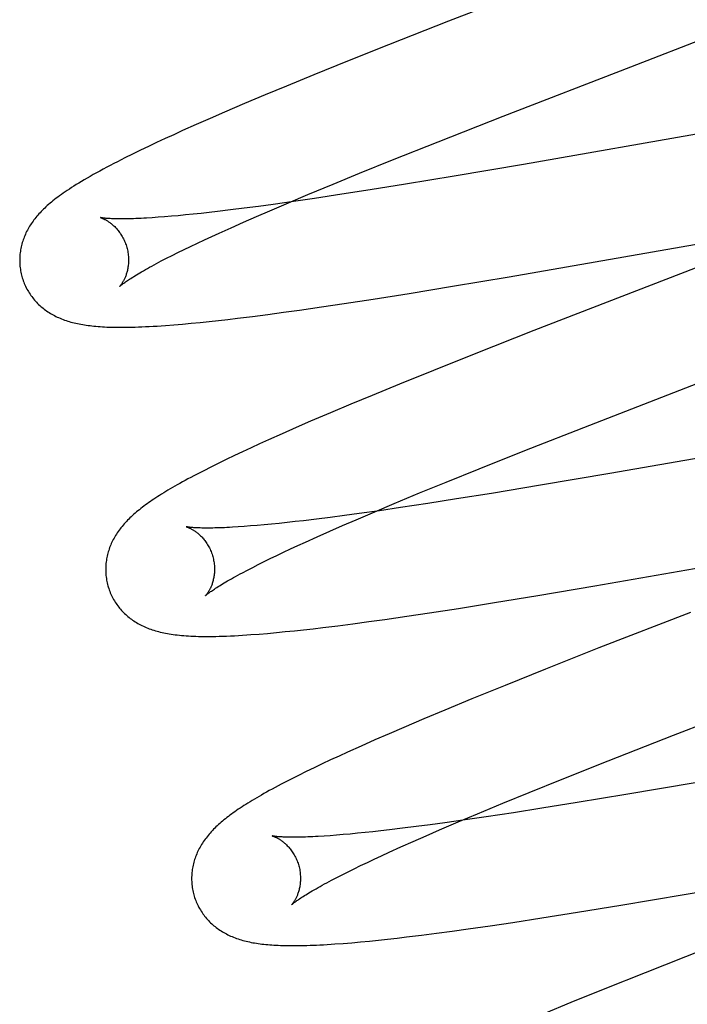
# Model space of a CAD drawing. Header units: inches. Extents: x 0 to 283, y 0 to 183.
# Tile 60 of 83: x 97.823 to 97.946, y 94.697 to 94.878. Entities that reach past the tile are written whole.
import ezdxf

# ---------------------------------------------------------------- set-up
doc = ezdxf.new("R2010")
doc.units = ezdxf.units.IN
doc.header["$LTSCALE"] = 15.583333
doc.header["$MEASUREMENT"] = 0
doc.linetypes.add('HIDDEN', pattern=[0.2, 0.1, -0.1])
doc.layers.add('DEFAULT_2', color=8, linetype='HIDDEN')

msp = doc.modelspace()

# ---------------------------------------------------------------- linework, layer by layer
at = {"layer": 'DEFAULT_2', "color": 8, "linetype": 'HIDDEN'}
for p, q in [((97.90223, 94.87758), (97.89121, 94.87324)), ((97.89121, 94.87324), (97.88372, 94.87025)), ((97.88372, 94.87025), (97.8775, 94.86773)), ((97.8775, 94.86773), (97.87247, 94.86567)), ((97.87247, 94.86567), (97.86857, 94.86405)), ((97.86857, 94.86405), (97.86479, 94.86245)), ((97.86479, 94.86245), (97.86113, 94.86089)), ((97.85847, 94.85973), (97.85589, 94.8586)), ((97.86113, 94.86089), (97.85847, 94.85973)), ((97.90033, 94.85544), (97.91229, 94.86014)), ((97.96591, 94.85997), (97.91601, 94.85129)), ((97.85589, 94.8586), (97.85339, 94.85748)), ((97.85177, 94.85674), (97.85018, 94.85602)), ((97.85339, 94.85748), (97.85177, 94.85674)), ((97.84712, 94.85458), (97.84565, 94.85388)), ((97.84863, 94.8553), (97.84712, 94.85458)), ((97.85018, 94.85602), (97.84863, 94.8553)), ((97.89195, 94.8521), (97.90033, 94.85544)), ((97.84281, 94.85248), (97.84144, 94.85178)), ((97.84421, 94.85317), (97.84281, 94.85248)), ((97.84565, 94.85388), (97.84421, 94.85317)), ((97.88591, 94.84966), (97.89195, 94.8521)), ((97.91601, 94.85129), (97.9033, 94.84912)), ((97.88106, 94.84768), (97.88591, 94.84966)), ((97.9033, 94.84912), (97.89435, 94.84764)), ((97.8764, 94.84575), (97.88106, 94.84768)), ((97.89435, 94.84764), (97.88787, 94.8466)), ((97.87283, 94.84424), (97.8764, 94.84575)), ((97.88266, 94.84579), (97.87763, 94.84503)), ((97.88787, 94.8466), (97.88266, 94.84579)), ((97.86733, 94.84357), (97.86473, 94.84323)), ((97.87003, 94.84394), (97.86733, 94.84357)), ((97.86941, 94.84278), (97.87283, 94.84424)), ((97.87375, 94.84446), (97.87003, 94.84394)), ((97.87763, 94.84503), (97.87375, 94.84446)), ((97.84893, 94.84156), (97.84782, 94.84148)), ((97.85011, 94.84165), (97.84893, 94.84156)), ((97.85134, 94.84175), (97.85011, 94.84165)), ((97.85262, 94.84186), (97.85134, 94.84175)), ((97.85396, 94.84199), (97.85262, 94.84186)), ((97.85535, 94.84213), (97.85396, 94.84199)), ((97.8568, 94.84228), (97.85535, 94.84213)), ((97.85829, 94.84245), (97.8568, 94.84228)), ((97.85983, 94.84262), (97.85829, 94.84245)), ((97.86223, 94.84291), (97.85983, 94.84262)), ((97.86473, 94.84323), (97.86223, 94.84291)), ((97.86458, 94.84068), (97.86695, 94.84172)), ((97.86695, 94.84172), (97.86941, 94.84278)), ((97.8623, 94.83966), (97.86458, 94.84068)), ((97.85741, 94.83743), (97.85875, 94.83805)), ((97.85875, 94.83805), (97.86014, 94.83868)), ((97.86014, 94.83868), (97.8623, 94.83966)), ((97.91341, 94.83065), (97.96475, 94.83958)), ((97.8537, 94.83565), (97.85488, 94.83623)), ((97.85488, 94.83623), (97.85612, 94.83682)), ((97.85612, 94.83682), (97.85741, 94.83743)), ((97.95906, 94.8367), (97.91793, 94.82075)), ((97.85046, 94.83404), (97.85148, 94.83456)), ((97.85148, 94.83456), (97.85256, 94.8351)), ((97.85256, 94.8351), (97.8537, 94.83565)), ((97.84859, 94.83306), (97.8495, 94.83354)), ((97.8495, 94.83354), (97.85046, 94.83404)), ((97.90295, 94.82889), (97.91341, 94.83065)), ((97.88841, 94.82654), (97.89502, 94.82759)), ((97.89502, 94.82759), (97.90295, 94.82889)), ((97.87891, 94.8251), (97.88307, 94.82572)), ((97.88307, 94.82572), (97.88841, 94.82654)), ((97.86624, 94.82335), (97.86904, 94.82372)), ((97.86904, 94.82372), (97.87192, 94.82411)), ((97.87192, 94.82411), (97.87487, 94.82452)), ((97.87487, 94.82452), (97.87891, 94.8251)), ((97.8518, 94.82181), (97.85339, 94.82195)), ((97.85339, 94.82195), (97.85499, 94.82209)), ((97.85499, 94.82209), (97.85662, 94.82225)), ((97.85662, 94.82225), (97.85828, 94.82242)), ((97.85828, 94.82242), (97.85998, 94.82261)), ((97.85998, 94.82261), (97.86173, 94.82281)), ((97.86173, 94.82281), (97.8635, 94.82302)), ((97.8635, 94.82302), (97.86624, 94.82335)), ((97.91793, 94.82075), (97.90693, 94.81642)), ((97.90693, 94.81642), (97.89946, 94.81343)), ((97.89946, 94.81343), (97.89324, 94.81092)), ((97.89324, 94.81092), (97.88822, 94.80886)), ((97.88433, 94.80724), (97.88055, 94.80565)), ((97.88822, 94.80886), (97.88433, 94.80724)), ((97.88055, 94.80565), (97.8769, 94.80409)), ((97.8769, 94.80409), (97.87424, 94.80294)), ((97.87167, 94.8018), (97.86917, 94.80069)), ((97.87424, 94.80294), (97.87167, 94.8018)), ((97.91625, 94.7987), (97.92823, 94.80341)), ((97.98177, 94.80319), (97.93185, 94.7945)), ((97.86917, 94.80069), (97.86756, 94.79995)), ((97.86443, 94.79851), (97.86291, 94.79779)), ((97.86598, 94.79923), (97.86443, 94.79851)), ((97.86756, 94.79995), (97.86598, 94.79923)), ((97.90786, 94.79536), (97.91625, 94.7987)), ((97.85996, 94.79636), (97.85858, 94.79568)), ((97.86141, 94.79707), (97.85996, 94.79636)), ((97.86291, 94.79779), (97.86141, 94.79707)), ((97.85728, 94.79502), (97.85606, 94.79439)), ((97.85858, 94.79568), (97.85728, 94.79502)), ((97.9018, 94.79291), (97.90786, 94.79536)), ((97.89694, 94.79093), (97.9018, 94.79291)), ((97.93185, 94.7945), (97.91912, 94.79234)), ((97.89228, 94.78899), (97.89694, 94.79093)), ((97.91912, 94.79234), (97.91017, 94.79086)), ((97.90369, 94.78982), (97.89846, 94.789)), ((97.91017, 94.79086), (97.90369, 94.78982)), ((97.88527, 94.78602), (97.8887, 94.78749)), ((97.88956, 94.78767), (97.88583, 94.78715)), ((97.8887, 94.78749), (97.89228, 94.78899)), ((97.89343, 94.78824), (97.88956, 94.78767)), ((97.89846, 94.789), (97.89343, 94.78824)), ((97.87259, 94.78549), (97.87114, 94.78534)), ((97.87408, 94.78566), (97.87259, 94.78549)), ((97.87562, 94.78583), (97.87408, 94.78566)), ((97.87803, 94.78612), (97.87562, 94.78583)), ((97.88053, 94.78644), (97.87803, 94.78612)), ((97.88313, 94.78678), (97.88053, 94.78644)), ((97.8828, 94.78495), (97.88527, 94.78602)), ((97.88583, 94.78715), (97.88313, 94.78678)), ((97.86472, 94.78477), (97.8636, 94.78469)), ((97.86589, 94.78486), (97.86472, 94.78477)), ((97.86712, 94.78496), (97.86589, 94.78486)), ((97.86841, 94.78507), (97.86712, 94.78496)), ((97.86975, 94.7852), (97.86841, 94.78507)), ((97.87114, 94.78534), (97.86975, 94.7852)), ((97.87815, 94.7829), (97.88043, 94.78391)), ((97.88043, 94.78391), (97.8828, 94.78495)), ((97.87458, 94.78128), (97.87598, 94.78191)), ((97.87598, 94.78191), (97.87815, 94.7829)), ((97.92915, 94.77385), (97.9806, 94.7828)), ((97.87195, 94.78005), (97.87324, 94.78065)), ((97.87324, 94.78065), (97.87458, 94.78128)), ((97.8673, 94.77778), (97.86838, 94.77832)), ((97.86838, 94.77832), (97.86952, 94.77888)), ((97.86952, 94.77888), (97.87071, 94.77946)), ((97.87071, 94.77946), (97.87195, 94.78005)), ((97.8644, 94.77628), (97.86531, 94.77676)), ((97.86531, 94.77676), (97.86628, 94.77726)), ((97.86628, 94.77726), (97.8673, 94.77778)), ((97.91867, 94.77208), (97.92915, 94.77385)), ((97.91072, 94.77078), (97.91867, 94.77208)), ((97.89875, 94.76891), (97.9041, 94.76973)), ((97.9041, 94.76973), (97.91072, 94.77078)), ((97.88759, 94.7673), (97.89054, 94.76771)), ((97.89054, 94.76771), (97.89459, 94.76829)), ((97.89459, 94.76829), (97.89875, 94.76891)), ((97.94667, 94.769), (97.92986, 94.76245)), ((97.87227, 94.76545), (97.87394, 94.76562)), ((97.87394, 94.76562), (97.87564, 94.7658)), ((97.87564, 94.7658), (97.87738, 94.766)), ((97.87738, 94.766), (97.87916, 94.76621)), ((97.87916, 94.76621), (97.88189, 94.76655)), ((97.88189, 94.76655), (97.8847, 94.76691)), ((97.8847, 94.76691), (97.88759, 94.7673)), ((97.86746, 94.76501), (97.86903, 94.76514)), ((97.86903, 94.76514), (97.87063, 94.76529)), ((97.87063, 94.76529), (97.87227, 94.76545)), ((97.92986, 94.76245), (97.92004, 94.75856)), ((97.92004, 94.75856), (97.91264, 94.75559)), ((97.91264, 94.75559), (97.9065, 94.75309)), ((97.9065, 94.75309), (97.90156, 94.75105)), ((97.89774, 94.74945), (97.89403, 94.74787)), ((97.90156, 94.75105), (97.89774, 94.74945)), ((97.89403, 94.74787), (97.89134, 94.74671)), ((97.89134, 94.74671), (97.88872, 94.74557)), ((97.93155, 94.74172), (97.94355, 94.74643)), ((97.88618, 94.74444), (97.88372, 94.74333)), ((97.88872, 94.74557), (97.88618, 94.74444)), ((97.88214, 94.74261), (97.88058, 94.74189)), ((97.88372, 94.74333), (97.88214, 94.74261)), ((97.87756, 94.74045), (97.8761, 94.73974)), ((97.87906, 94.74117), (97.87756, 94.74045)), ((97.88058, 94.74189), (97.87906, 94.74117)), ((97.92314, 94.73837), (97.93155, 94.74172)), ((97.87469, 94.73904), (97.87335, 94.73837)), ((97.8761, 94.73974), (97.87469, 94.73904)), ((97.87335, 94.73837), (97.8721, 94.73773)), ((97.91708, 94.73592), (97.92314, 94.73837)), ((97.94753, 94.73769), (97.93482, 94.73553)), ((97.91223, 94.73393), (97.91708, 94.73592)), ((97.93482, 94.73553), (97.92588, 94.73405)), ((97.90757, 94.73199), (97.91223, 94.73393)), ((97.92588, 94.73405), (97.9194, 94.73301)), ((97.904, 94.73049), (97.90757, 94.73199)), ((97.90916, 94.73144), (97.90529, 94.73087)), ((97.91419, 94.7322), (97.90916, 94.73144)), ((97.9194, 94.73301), (97.91419, 94.7322)), ((97.89628, 94.72964), (97.89378, 94.72933)), ((97.89888, 94.72998), (97.89628, 94.72964)), ((97.90157, 94.73035), (97.89888, 94.72998)), ((97.90058, 94.72902), (97.904, 94.73049)), ((97.90529, 94.73087), (97.90157, 94.73035)), ((97.8805, 94.72797), (97.87938, 94.7279)), ((97.88167, 94.72806), (97.8805, 94.72797)), ((97.8829, 94.72816), (97.88167, 94.72806)), ((97.88418, 94.72828), (97.8829, 94.72816)), ((97.88552, 94.72841), (97.88418, 94.72828)), ((97.88691, 94.72854), (97.88552, 94.72841)), ((97.88835, 94.7287), (97.88691, 94.72854)), ((97.88984, 94.72886), (97.88835, 94.7287)), ((97.89138, 94.72904), (97.88984, 94.72886)), ((97.89378, 94.72933), (97.89138, 94.72904)), ((97.89575, 94.72691), (97.89812, 94.72795)), ((97.89812, 94.72795), (97.90058, 94.72902)), ((97.89133, 94.72492), (97.89349, 94.7259)), ((97.89349, 94.7259), (97.89575, 94.72691)), ((97.88862, 94.72367), (97.88995, 94.72429)), ((97.88995, 94.72429), (97.89133, 94.72492)), ((97.94551, 94.71715), (97.99464, 94.7257)), ((97.88493, 94.7219), (97.88611, 94.72248)), ((97.88611, 94.72248), (97.88734, 94.72306)), ((97.88734, 94.72306), (97.88862, 94.72367)), ((97.88173, 94.7203), (97.88274, 94.72081)), ((97.88274, 94.72081), (97.88381, 94.72135)), ((97.88381, 94.72135), (97.88493, 94.7219)), ((97.87989, 94.71933), (97.88078, 94.7198)), ((97.88078, 94.7198), (97.88173, 94.7203)), ((97.93388, 94.7152), (97.94551, 94.71715)), ((97.92596, 94.7139), (97.93388, 94.7152)), ((97.91937, 94.71286), (97.92596, 94.7139)), ((97.90588, 94.71085), (97.9099, 94.71143)), ((97.9099, 94.71143), (97.91405, 94.71204)), ((97.91405, 94.71204), (97.91937, 94.71286)), ((97.89455, 94.70937), (97.89727, 94.7097)), ((97.89727, 94.7097), (97.90007, 94.71006)), ((97.90007, 94.71006), (97.90294, 94.71045)), ((97.90294, 94.71045), (97.90588, 94.71085)), ((97.88291, 94.70819), (97.88448, 94.70832)), ((97.88448, 94.70832), (97.88609, 94.70846)), ((97.88609, 94.70846), (97.88772, 94.70862)), ((97.88772, 94.70862), (97.88937, 94.70879)), ((97.88937, 94.70879), (97.89106, 94.70897)), ((97.89106, 94.70897), (97.89279, 94.70916)), ((97.89279, 94.70916), (97.89455, 94.70937)), ((97.94935, 94.70711), (97.93839, 94.70279)), ((97.93839, 94.70279), (97.93093, 94.69981)), ((97.93093, 94.69981), (97.92474, 94.6973)), ((97.92474, 94.6973), (97.91973, 94.69525))]:
    msp.add_line(p, q, dxfattribs=at)
for points in [[(97.94554, 94.89438), (97.92807, 94.88761), (97.90223, 94.87758)], [(97.91229, 94.86014), (97.93571, 94.86923), (97.95534, 94.87683)], [(97.84144, 94.85178), (97.84077, 94.85144), (97.84011, 94.85109), (97.83946, 94.85075), (97.83882, 94.85041), (97.83819, 94.85007), (97.83758, 94.84973), (97.83698, 94.8494), (97.8364, 94.84907), (97.83585, 94.84875), (97.83531, 94.84844), (97.83481, 94.84814), (97.83433, 94.84785), (97.83387, 94.84757), (97.83343, 94.84729), (97.83301, 94.84703), (97.83261, 94.84676), (97.83222, 94.84651), (97.83185, 94.84626), (97.83149, 94.84601), (97.83115, 94.84576), (97.83082, 94.84552), (97.8305, 94.84529), (97.83019, 94.84505), (97.82989, 94.84482), (97.8296, 94.8446), (97.82933, 94.84437), (97.82906, 94.84415)], [(97.82906, 94.84415), (97.8288, 94.84393), (97.82856, 94.84371), (97.82831, 94.84349), (97.82808, 94.84327), (97.82786, 94.84306), (97.82764, 94.84284), (97.82742, 94.84262), (97.82722, 94.84241), (97.82702, 94.84219), (97.82682, 94.84197), (97.82663, 94.84175), (97.82645, 94.84153), (97.82627, 94.8413), (97.8261, 94.84108), (97.82593, 94.84085), (97.82577, 94.84062), (97.82561, 94.84039), (97.82545, 94.84016), (97.82531, 94.83992), (97.82516, 94.83968), (97.82502, 94.83944), (97.82489, 94.83919), (97.82476, 94.83894), (97.82464, 94.8387), (97.82453, 94.83845), (97.82442, 94.83819), (97.82431, 94.83794), (97.82422, 94.83769), (97.82412, 94.83743), (97.82404, 94.83717), (97.82396, 94.83691), (97.82389, 94.83665), (97.82382, 94.83639), (97.82376, 94.83613), (97.8237, 94.83586), (97.82365, 94.8356), (97.82361, 94.83533), (97.82357, 94.83506), (97.82354, 94.83478), (97.82352, 94.83451), (97.8235, 94.83424), (97.82349, 94.83396), (97.82349, 94.83368), (97.82349, 94.8334), (97.8235, 94.83313), (97.82351, 94.83285), (97.82354, 94.83257), (97.82357, 94.83229), (97.82361, 94.83201), (97.82365, 94.83174), (97.8237, 94.83146), (97.82376, 94.83119), (97.82383, 94.83091), (97.82389, 94.83068)], [(97.83832, 94.8415), (97.83831, 94.84151), (97.8383, 94.84151), (97.8383, 94.84151), (97.83832, 94.8415), (97.83834, 94.8415), (97.83837, 94.84149), (97.8384, 94.84148), (97.83845, 94.84146), (97.8385, 94.84144), (97.83855, 94.84142), (97.83862, 94.8414), (97.83868, 94.84137), (97.83876, 94.84134), (97.83883, 94.84131), (97.83891, 94.84127), (97.839, 94.84123), (97.83909, 94.84119), (97.83918, 94.84114), (97.83928, 94.84109), (97.83938, 94.84103), (97.83949, 94.84097), (97.83959, 94.84091), (97.8397, 94.84084), (97.83982, 94.84076), (97.83993, 94.84068), (97.84005, 94.8406), (97.84017, 94.84051), (97.84029, 94.84041), (97.84042, 94.84031), (97.84054, 94.84021), (97.84067, 94.84009), (97.8408, 94.83997), (97.84093, 94.83985), (97.84106, 94.83972), (97.84119, 94.83958), (97.84132, 94.83943), (97.84145, 94.83928), (97.84159, 94.83912), (97.84172, 94.83896), (97.84184, 94.83878), (97.84197, 94.8386), (97.84209, 94.83842), (97.84221, 94.83822), (97.84233, 94.83802), (97.84245, 94.83782), (97.84256, 94.83761), (97.84266, 94.83739), (97.84276, 94.83717), (97.84285, 94.83694), (97.84294, 94.83671), (97.84302, 94.83648), (97.8431, 94.83625), (97.84316, 94.83604)], [(97.84782, 94.84148), (97.84676, 94.84142), (97.84626, 94.84139), (97.84577, 94.84137), (97.84529, 94.84134), (97.84483, 94.84133), (97.84439, 94.84131), (97.84396, 94.8413), (97.84355, 94.84129), (97.84316, 94.84128), (97.84278, 94.84127), (97.84242, 94.84127), (97.84207, 94.84127), (97.84174, 94.84127), (97.84143, 94.84128), (97.84113, 94.84128), (97.84084, 94.84129), (97.84058, 94.8413), (97.84033, 94.84131), (97.8401, 94.84132), (97.83988, 94.84133), (97.83968, 94.84134), (97.83949, 94.84136), (97.83932, 94.84137), (97.83916, 94.84139), (97.83902, 94.8414), (97.83889, 94.84142), (97.83878, 94.84143), (97.83868, 94.84144), (97.83859, 94.84146), (97.83851, 94.84147), (97.83845, 94.84148), (97.8384, 94.84149), (97.83836, 94.8415), (97.83833, 94.8415), (97.83832, 94.8415)], [(97.84316, 94.83604), (97.84322, 94.83583), (97.84327, 94.83559), (97.84332, 94.83535), (97.84337, 94.8351), (97.8434, 94.83486), (97.84343, 94.83462), (97.84345, 94.83438), (97.84347, 94.83414), (97.84348, 94.83391), (97.84348, 94.83368), (97.84347, 94.83345), (97.84346, 94.83323), (97.84345, 94.83301), (97.84343, 94.83279), (97.8434, 94.83258), (97.84337, 94.83238), (97.84334, 94.83218), (97.8433, 94.83199), (97.84326, 94.83181), (97.84322, 94.83163), (97.84317, 94.83145), (97.84312, 94.83128), (97.84307, 94.83112), (97.84302, 94.83096), (97.84296, 94.83081), (97.84291, 94.83066), (97.84285, 94.83053), (97.84279, 94.83039), (97.84273, 94.83026), (97.84267, 94.83014), (97.84262, 94.83003), (97.84256, 94.82992), (97.8425, 94.82981), (97.84244, 94.82971), (97.84239, 94.82962), (97.84233, 94.82953), (97.84228, 94.82944), (97.84223, 94.82936), (97.84218, 94.82929), (97.84213, 94.82922), (97.84208, 94.82916), (97.84204, 94.8291), (97.842, 94.82905), (97.84196, 94.829), (97.84192, 94.82896), (97.84189, 94.82893), (97.84187, 94.8289), (97.84185, 94.82887), (97.84183, 94.82886), (97.84182, 94.82885), (97.84182, 94.82884)], [(97.84182, 94.82884), (97.84183, 94.82885), (97.84184, 94.82886), (97.84186, 94.82889), (97.8419, 94.82891), (97.84194, 94.82895), (97.84199, 94.82899), (97.84204, 94.82904), (97.84211, 94.8291), (97.84219, 94.82916), (97.84229, 94.82923), (97.84239, 94.82931), (97.8425, 94.8294), (97.84263, 94.82949), (97.84277, 94.82959), (97.84292, 94.8297), (97.84309, 94.82982), (97.84327, 94.82994), (97.84346, 94.83007), (97.84367, 94.83021), (97.8439, 94.83035), (97.84413, 94.8305), (97.84439, 94.83066), (97.84466, 94.83083), (97.84494, 94.831), (97.84524, 94.83118), (97.84555, 94.83136), (97.84588, 94.83156), (97.84622, 94.83175), (97.84658, 94.83196), (97.84695, 94.83217), (97.84734, 94.83238), (97.84774, 94.8326), (97.84816, 94.83283), (97.84859, 94.83306)], [(97.82389, 94.83068), (97.82396, 94.83045), (97.82404, 94.83019), (97.82413, 94.82992), (97.82423, 94.82966), (97.82433, 94.8294), (97.82444, 94.82914), (97.82456, 94.82889), (97.82468, 94.82864), (97.82481, 94.82839), (97.82495, 94.82815), (97.82509, 94.82791), (97.82523, 94.82768), (97.82538, 94.82744), (97.82554, 94.82722), (97.8257, 94.82699), (97.82587, 94.82678), (97.82604, 94.82656), (97.82622, 94.82635), (97.8264, 94.82615), (97.82658, 94.82595), (97.82677, 94.82576), (97.82696, 94.82557), (97.82716, 94.82538), (97.82736, 94.8252), (97.82757, 94.82503), (97.82777, 94.82486), (97.82799, 94.82469), (97.8282, 94.82453), (97.82843, 94.82437), (97.82865, 94.82422), (97.82889, 94.82407), (97.82912, 94.82392), (97.82937, 94.82377), (97.82962, 94.82364), (97.82987, 94.8235), (97.83012, 94.82337), (97.83038, 94.82325), (97.83064, 94.82313), (97.83091, 94.82301), (97.83118, 94.8229), (97.83145, 94.8228), (97.83173, 94.82269), (97.83202, 94.8226), (97.8323, 94.8225), (97.83259, 94.82241), (97.83289, 94.82233), (97.83318, 94.82225), (97.83348, 94.82217), (97.83379, 94.8221), (97.8341, 94.82203), (97.83441, 94.82197), (97.83473, 94.82191), (97.83506, 94.82185), (97.83538, 94.8218), (97.83572, 94.82175), (97.83606, 94.8217), (97.83641, 94.82166), (97.83676, 94.82161), (97.83712, 94.82158), (97.83749, 94.82154), (97.83787, 94.82151), (97.83826, 94.82148), (97.83867, 94.82146), (97.83908, 94.82143), (97.83951, 94.82141), (97.83996, 94.8214), (97.84042, 94.82138), (97.84089, 94.82137), (97.84138, 94.82136), (97.84188, 94.82136), (97.8424, 94.82136), (97.84294, 94.82137), (97.8435, 94.82137), (97.84407, 94.82139), (97.84467, 94.8214), (97.84529, 94.82142), (97.84593, 94.82145), (97.84659, 94.82148), (97.84728, 94.82151), (97.84799, 94.82155), (97.84872, 94.82159), (97.84947, 94.82164), (97.85024, 94.82169), (97.8518, 94.82181)], [(97.92823, 94.80341), (97.95168, 94.8125), (97.97552, 94.82176)], [(97.85606, 94.79439), (97.85549, 94.79409), (97.85493, 94.79379), (97.85439, 94.7935), (97.85388, 94.79322), (97.85338, 94.79295), (97.85289, 94.79268), (97.85243, 94.79242), (97.85198, 94.79216), (97.85154, 94.79191), (97.85112, 94.79166), (97.85071, 94.79142), (97.85032, 94.79118), (97.84993, 94.79094), (97.84956, 94.79071), (97.84919, 94.79048), (97.84884, 94.79026), (97.84849, 94.79003), (97.84815, 94.78981), (97.84782, 94.78959), (97.8475, 94.78937), (97.84719, 94.78915), (97.84689, 94.78893), (97.84659, 94.78872), (97.8463, 94.7885), (97.84602, 94.78829), (97.84574, 94.78808), (97.84547, 94.78786), (97.8452, 94.78765), (97.84495, 94.78744), (97.84469, 94.78722)], [(97.84469, 94.78722), (97.84445, 94.78701), (97.84421, 94.78679), (97.84397, 94.78657), (97.84374, 94.78636), (97.84351, 94.78614), (97.8433, 94.78592), (97.84308, 94.78569), (97.84287, 94.78547), (97.84267, 94.78524), (97.84247, 94.78501), (97.84228, 94.78479), (97.84209, 94.78455), (97.84191, 94.78432), (97.84174, 94.78409), (97.84157, 94.78385), (97.84141, 94.78361), (97.84125, 94.78337), (97.8411, 94.78313), (97.84095, 94.78289), (97.84081, 94.78264), (97.84068, 94.78239), (97.84055, 94.78214), (97.84043, 94.78189), (97.84031, 94.78164), (97.8402, 94.78139), (97.8401, 94.78114), (97.84, 94.78089), (97.83991, 94.78063), (97.83983, 94.78038), (97.83975, 94.78012), (97.83968, 94.77986), (97.83961, 94.7796), (97.83955, 94.77933), (97.83949, 94.77907), (97.83944, 94.7788), (97.8394, 94.77853), (97.83936, 94.77826), (97.83933, 94.77799), (97.83931, 94.77771), (97.83929, 94.77744), (97.83928, 94.77716), (97.83928, 94.77688), (97.83928, 94.77661), (97.83929, 94.77633), (97.83931, 94.77605), (97.83933, 94.77577), (97.83936, 94.7755), (97.8394, 94.77522), (97.83944, 94.77494), (97.8395, 94.77467), (97.83955, 94.77439), (97.83962, 94.77412), (97.83968, 94.77389)], [(97.85411, 94.78471), (97.8541, 94.78472), (97.85409, 94.78472), (97.85409, 94.78472), (97.85411, 94.78471), (97.85413, 94.78471), (97.85416, 94.7847), (97.85419, 94.78469), (97.85424, 94.78467), (97.85429, 94.78465), (97.85434, 94.78463), (97.85441, 94.78461), (97.85447, 94.78458), (97.85454, 94.78455), (97.85462, 94.78452), (97.8547, 94.78448), (97.85479, 94.78444), (97.85488, 94.7844), (97.85497, 94.78435), (97.85507, 94.7843), (97.85517, 94.78424), (97.85527, 94.78418), (97.85538, 94.78412), (97.85549, 94.78405), (97.8556, 94.78397), (97.85572, 94.78389), (97.85584, 94.78381), (97.85596, 94.78372), (97.85608, 94.78362), (97.85621, 94.78352), (97.85633, 94.78342), (97.85646, 94.7833), (97.85659, 94.78318), (97.85672, 94.78306), (97.85685, 94.78293), (97.85698, 94.78279), (97.85711, 94.78264), (97.85724, 94.78249), (97.85738, 94.78233), (97.85751, 94.78217), (97.85763, 94.78199), (97.85776, 94.78181), (97.85788, 94.78163), (97.858, 94.78143), (97.85812, 94.78123), (97.85824, 94.78103), (97.85835, 94.78082), (97.85845, 94.7806), (97.85855, 94.78038), (97.85864, 94.78015), (97.85873, 94.77992), (97.85881, 94.77969), (97.85889, 94.77945), (97.85895, 94.77925)], [(97.8636, 94.78469), (97.86255, 94.78463), (97.86204, 94.7846), (97.86155, 94.78457), (97.86108, 94.78455), (97.86062, 94.78453), (97.86018, 94.78452), (97.85975, 94.78451), (97.85934, 94.7845), (97.85894, 94.78449), (97.85856, 94.78448), (97.8582, 94.78448), (97.85786, 94.78448), (97.85752, 94.78448), (97.85721, 94.78448), (97.85691, 94.78449), (97.85663, 94.7845), (97.85636, 94.78451), (97.85612, 94.78452), (97.85588, 94.78453), (97.85566, 94.78454), (97.85546, 94.78455), (97.85528, 94.78457), (97.85511, 94.78458), (97.85495, 94.7846), (97.85481, 94.78461), (97.85468, 94.78463), (97.85457, 94.78464), (97.85447, 94.78465), (97.85438, 94.78467), (97.8543, 94.78468), (97.85424, 94.78469), (97.85419, 94.7847), (97.85415, 94.7847), (97.85412, 94.78471), (97.85411, 94.78471)], [(97.85895, 94.77925), (97.85901, 94.77904), (97.85906, 94.77879), (97.85911, 94.77855), (97.85916, 94.77831), (97.85919, 94.77807), (97.85922, 94.77783), (97.85924, 94.77759), (97.85926, 94.77735), (97.85927, 94.77712), (97.85927, 94.77688), (97.85926, 94.77666), (97.85926, 94.77643), (97.85924, 94.77621), (97.85922, 94.776), (97.85919, 94.77579), (97.85916, 94.77559), (97.85913, 94.77539), (97.85909, 94.7752), (97.85905, 94.77501), (97.85901, 94.77483), (97.85896, 94.77465), (97.85891, 94.77449), (97.85886, 94.77432), (97.85881, 94.77417), (97.85875, 94.77402), (97.8587, 94.77387), (97.85864, 94.77373), (97.85858, 94.7736), (97.85852, 94.77347), (97.85846, 94.77335), (97.85841, 94.77323), (97.85835, 94.77312), (97.85829, 94.77302), (97.85823, 94.77292), (97.85818, 94.77282), (97.85812, 94.77273), (97.85807, 94.77265), (97.85802, 94.77257), (97.85796, 94.7725), (97.85792, 94.77243), (97.85787, 94.77236), (97.85783, 94.77231), (97.85779, 94.77226), (97.85775, 94.77221), (97.85771, 94.77217), (97.85768, 94.77213), (97.85766, 94.77211), (97.85764, 94.77208), (97.85762, 94.77207), (97.85761, 94.77205), (97.85761, 94.77205)], [(97.85761, 94.77205), (97.85762, 94.77206), (97.85763, 94.77207), (97.85766, 94.77209), (97.85769, 94.77212), (97.85773, 94.77216), (97.85778, 94.7722), (97.85784, 94.77225), (97.85791, 94.77231), (97.85799, 94.77237), (97.85808, 94.77244), (97.85818, 94.77252), (97.8583, 94.77261), (97.85842, 94.7727), (97.85856, 94.7728), (97.85872, 94.77291), (97.85888, 94.77303), (97.85906, 94.77315), (97.85926, 94.77328), (97.85947, 94.77342), (97.85969, 94.77357), (97.85993, 94.77372), (97.86019, 94.77388), (97.86046, 94.77404), (97.86074, 94.77422), (97.86104, 94.7744), (97.86135, 94.77458), (97.86168, 94.77477), (97.86202, 94.77497), (97.86238, 94.77517), (97.86276, 94.77538), (97.86314, 94.7756), (97.86355, 94.77582), (97.86397, 94.77605), (97.8644, 94.77628)], [(97.83968, 94.77389), (97.83975, 94.77366), (97.83983, 94.77339), (97.83992, 94.77313), (97.84002, 94.77287), (97.84013, 94.77261), (97.84024, 94.77235), (97.84035, 94.77209), (97.84048, 94.77184), (97.84061, 94.7716), (97.84074, 94.77135), (97.84088, 94.77111), (97.84103, 94.77088), (97.84118, 94.77065), (97.84134, 94.77042), (97.8415, 94.7702), (97.84167, 94.76998), (97.84184, 94.76976), (97.84202, 94.76956), (97.8422, 94.76935), (97.84238, 94.76915), (97.84257, 94.76896), (97.84276, 94.76877), (97.84296, 94.76858), (97.84316, 94.7684), (97.84337, 94.76823), (97.84358, 94.76806), (97.84379, 94.76789), (97.84401, 94.76773), (97.84423, 94.76757), (97.84446, 94.76741), (97.84469, 94.76726), (97.84493, 94.76712), (97.84518, 94.76697), (97.84543, 94.76683), (97.84568, 94.7667), (97.84594, 94.76657), (97.8462, 94.76644), (97.84646, 94.76633), (97.84673, 94.76621), (97.847, 94.7661), (97.84727, 94.76599), (97.84755, 94.76589), (97.84783, 94.7658), (97.84812, 94.7657), (97.84841, 94.76561), (97.84871, 94.76553), (97.84901, 94.76545), (97.84931, 94.76537), (97.84963, 94.7653), (97.84995, 94.76523), (97.85027, 94.76516), (97.85061, 94.7651), (97.85095, 94.76504), (97.85131, 94.76498), (97.85167, 94.76493), (97.85204, 94.76488), (97.85243, 94.76484), (97.85282, 94.7648), (97.85322, 94.76476), (97.85363, 94.76472), (97.85405, 94.76469), (97.85448, 94.76466), (97.85492, 94.76464), (97.85538, 94.76462), (97.85584, 94.7646), (97.85632, 94.76459), (97.85681, 94.76458), (97.85732, 94.76457), (97.85784, 94.76457), (97.85838, 94.76457), (97.85894, 94.76458), (97.85952, 94.76459), (97.86014, 94.7646), (97.8608, 94.76462), (97.86149, 94.76465), (97.8622, 94.76468), (97.86294, 94.76471), (97.86369, 94.76475), (97.86443, 94.7648), (97.86519, 94.76484), (97.86594, 94.7649), (97.86746, 94.76501)], [(97.94355, 94.74643), (97.96596, 94.75513), (97.98144, 94.76112)], [(97.8721, 94.73773), (97.87151, 94.73742), (97.87094, 94.73711), (97.87038, 94.73682), (97.86985, 94.73653), (97.86933, 94.73625), (97.86884, 94.73597), (97.86835, 94.7357), (97.86789, 94.73544), (97.86744, 94.73518), (97.86701, 94.73493), (97.86659, 94.73468), (97.86618, 94.73443), (97.86579, 94.73419), (97.8654, 94.73396), (97.86503, 94.73372), (97.86467, 94.73349), (97.86432, 94.73326), (97.86398, 94.73304), (97.86364, 94.73282), (97.86332, 94.7326), (97.86301, 94.73238), (97.8627, 94.73216), (97.8624, 94.73194), (97.86211, 94.73173), (97.86182, 94.73151), (97.86155, 94.7313), (97.86128, 94.73109), (97.86101, 94.73087), (97.86075, 94.73066), (97.8605, 94.73044)], [(97.8605, 94.73044), (97.86025, 94.73023), (97.86001, 94.73001), (97.85977, 94.72979), (97.85954, 94.72958), (97.85932, 94.72936), (97.8591, 94.72914), (97.85888, 94.72891), (97.85867, 94.72869), (97.85847, 94.72846), (97.85827, 94.72823), (97.85808, 94.728), (97.85789, 94.72777), (97.85771, 94.72754), (97.85754, 94.72731), (97.85737, 94.72707), (97.85721, 94.72683), (97.85705, 94.72659), (97.8569, 94.72635), (97.85675, 94.7261), (97.85661, 94.72586), (97.85647, 94.72561), (97.85634, 94.72536), (97.85622, 94.72511), (97.85611, 94.72486), (97.856, 94.72461), (97.85589, 94.72436), (97.8558, 94.7241), (97.85571, 94.72385), (97.85562, 94.72359), (97.85554, 94.72334), (97.85547, 94.72308), (97.8554, 94.72281), (97.85534, 94.72255), (97.85528, 94.72228), (97.85523, 94.72201), (97.85519, 94.72174), (97.85515, 94.72147), (97.85512, 94.7212), (97.8551, 94.72093), (97.85508, 94.72065), (97.85507, 94.72037), (97.85507, 94.7201), (97.85507, 94.71982), (97.85508, 94.71954), (97.8551, 94.71926), (97.85512, 94.71898), (97.85515, 94.71871), (97.85519, 94.71843), (97.85523, 94.71815), (97.85529, 94.71788), (97.85535, 94.7176), (97.85541, 94.71733), (97.85547, 94.7171)], [(97.8699, 94.72792), (97.86989, 94.72792), (97.86988, 94.72793), (97.86988, 94.72793), (97.8699, 94.72792), (97.86992, 94.72791), (97.86995, 94.72791), (97.86999, 94.72789), (97.87003, 94.72788), (97.87008, 94.72786), (97.87014, 94.72784), (97.8702, 94.72782), (97.87027, 94.72779), (97.87034, 94.72776), (97.87042, 94.72773), (97.8705, 94.72769), (97.87058, 94.72765), (97.87067, 94.72761), (97.87077, 94.72756), (97.87086, 94.7275), (97.87096, 94.72745), (97.87107, 94.72739), (97.87118, 94.72732), (97.87129, 94.72725), (97.8714, 94.72718), (97.87151, 94.7271), (97.87163, 94.72701), (97.87175, 94.72692), (97.87187, 94.72683), (97.872, 94.72673), (97.87213, 94.72662), (97.87225, 94.72651), (97.87238, 94.72639), (97.87251, 94.72627), (97.87264, 94.72613), (97.87277, 94.726), (97.87291, 94.72585), (97.87304, 94.7257), (97.87317, 94.72554), (97.8733, 94.72537), (97.87343, 94.7252), (97.87355, 94.72502), (97.87368, 94.72483), (97.8738, 94.72464), (97.87391, 94.72444), (97.87403, 94.72424), (97.87414, 94.72402), (97.87424, 94.72381), (97.87434, 94.72359), (97.87444, 94.72336), (97.87452, 94.72313), (97.87461, 94.7229), (97.87468, 94.72266), (97.87474, 94.72246)], [(97.87938, 94.7279), (97.87833, 94.72783), (97.87782, 94.72781), (97.87733, 94.72778), (97.87686, 94.72776), (97.8764, 94.72774), (97.87596, 94.72773), (97.87553, 94.72771), (97.87512, 94.7277), (97.87473, 94.7277), (97.87435, 94.72769), (97.87399, 94.72769), (97.87364, 94.72769), (97.87331, 94.72769), (97.873, 94.72769), (97.8727, 94.7277), (97.87242, 94.72771), (97.87215, 94.72772), (97.8719, 94.72773), (97.87167, 94.72774), (97.87145, 94.72775), (97.87125, 94.72776), (97.87107, 94.72778), (97.8709, 94.72779), (97.87074, 94.72781), (97.8706, 94.72782), (97.87047, 94.72783), (97.87036, 94.72785), (97.87026, 94.72786), (97.87017, 94.72787), (97.87009, 94.72789), (97.87003, 94.7279), (97.86998, 94.72791), (97.86994, 94.72791), (97.86991, 94.72792), (97.8699, 94.72792)], [(97.87474, 94.72246), (97.8748, 94.72224), (97.87486, 94.722), (97.87491, 94.72176), (97.87495, 94.72152), (97.87498, 94.72127), (97.87501, 94.72103), (97.87503, 94.72079), (97.87505, 94.72055), (97.87506, 94.72032), (97.87506, 94.72009), (97.87506, 94.71986), (97.87505, 94.71963), (97.87503, 94.71941), (97.87501, 94.7192), (97.87498, 94.71899), (97.87495, 94.71878), (97.87492, 94.71858), (97.87488, 94.71839), (97.87484, 94.71821), (97.87479, 94.71802), (97.87475, 94.71785), (97.8747, 94.71768), (97.87465, 94.71752), (97.87459, 94.71736), (97.87454, 94.71721), (97.87448, 94.71707), (97.87442, 94.71693), (97.87437, 94.7168), (97.87431, 94.71667), (97.87425, 94.71655), (97.87419, 94.71643), (97.87413, 94.71632), (97.87407, 94.71621), (97.87402, 94.71611), (97.87396, 94.71602), (97.87391, 94.71593), (97.87385, 94.71585), (97.8738, 94.71577), (97.87375, 94.7157), (97.8737, 94.71563), (97.87365, 94.71557), (97.87361, 94.71551), (97.87357, 94.71546), (97.87353, 94.71541), (97.8735, 94.71537), (97.87347, 94.71534), (97.87345, 94.71531), (97.87343, 94.71529), (97.87341, 94.71527), (97.8734, 94.71526), (97.8734, 94.71526)], [(97.8734, 94.71526), (97.87341, 94.71527), (97.87343, 94.71529), (97.87345, 94.71531), (97.87349, 94.71534), (97.87353, 94.71538), (97.87358, 94.71542), (97.87364, 94.71547), (97.87371, 94.71553), (97.8738, 94.7156), (97.87389, 94.71567), (97.874, 94.71575), (97.87411, 94.71584), (97.87425, 94.71593), (97.87439, 94.71604), (97.87455, 94.71615), (97.87472, 94.71627), (97.8749, 94.71639), (97.8751, 94.71653), (97.87532, 94.71667), (97.87555, 94.71681), (97.87579, 94.71697), (97.87605, 94.71713), (97.87632, 94.7173), (97.87661, 94.71747), (97.87691, 94.71765), (97.87723, 94.71784), (97.87757, 94.71804), (97.87792, 94.71824), (97.87828, 94.71844), (97.87866, 94.71866), (97.87905, 94.71887), (97.87946, 94.7191), (97.87989, 94.71933)], [(97.85547, 94.7171), (97.85554, 94.71687), (97.85562, 94.7166), (97.85571, 94.71634), (97.85581, 94.71608), (97.85592, 94.71582), (97.85603, 94.71556), (97.85614, 94.71531), (97.85627, 94.71506), (97.85639, 94.71481), (97.85653, 94.71457), (97.85667, 94.71433), (97.85682, 94.71409), (97.85697, 94.71386), (97.85712, 94.71363), (97.85729, 94.71341), (97.85745, 94.71319), (97.85762, 94.71298), (97.8578, 94.71277), (97.85798, 94.71257), (97.85817, 94.71237), (97.85836, 94.71217), (97.85855, 94.71198), (97.85875, 94.7118), (97.85895, 94.71162), (97.85915, 94.71144), (97.85936, 94.71127), (97.85957, 94.71111), (97.85979, 94.71094), (97.86001, 94.71079), (97.86024, 94.71063), (97.86047, 94.71048), (97.86071, 94.71033), (97.86095, 94.71019), (97.8612, 94.71005), (97.86146, 94.70992), (97.86171, 94.70979), (97.86197, 94.70966), (97.86223, 94.70954), (97.8625, 94.70943), (97.86277, 94.70932), (97.86304, 94.70921), (97.86332, 94.70911), (97.8636, 94.70901), (97.86389, 94.70892), (97.86418, 94.70883), (97.86448, 94.70874), (97.86477, 94.70866), (97.86508, 94.70859), (97.86538, 94.70852), (97.86569, 94.70845), (97.866, 94.70838), (97.86632, 94.70832), (97.86664, 94.70827), (97.86697, 94.70821), (97.8673, 94.70816), (97.86764, 94.70812), (97.86798, 94.70807), (97.86833, 94.70803), (97.86869, 94.708), (97.86905, 94.70796), (97.86942, 94.70793), (97.86979, 94.7079), (97.87018, 94.70788), (97.87057, 94.70785), (97.87098, 94.70784), (97.87139, 94.70782), (97.87182, 94.7078), (97.87225, 94.70779), (97.8727, 94.70779), (97.87316, 94.70778), (97.87364, 94.70778), (97.87413, 94.70778), (97.87463, 94.70778), (97.87515, 94.70779), (97.87569, 94.7078), (97.87624, 94.70782), (97.87681, 94.70784), (97.8774, 94.70786), (97.87801, 94.70789), (97.87864, 94.70792), (97.87929, 94.70795), (97.87997, 94.70799), (97.88067, 94.70803), (97.88139, 94.70808), (97.88291, 94.70819)]]:
    msp.add_lwpolyline(points, dxfattribs=at)

doc.saveas('drawing.dxf')
